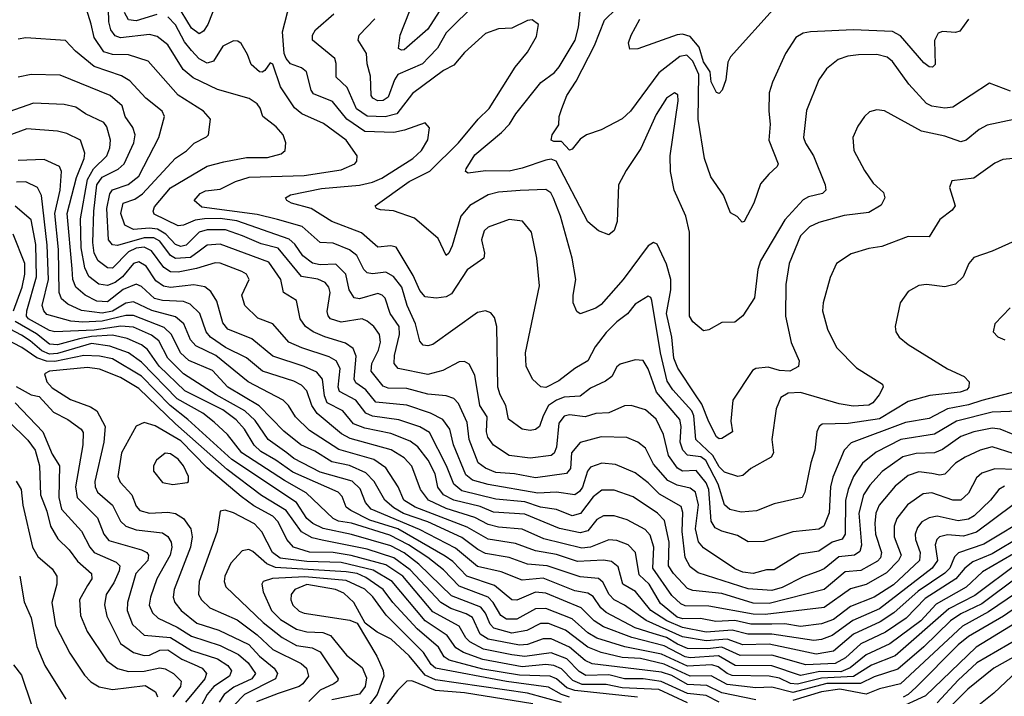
# Model space of a CAD drawing. Extents: x 1308313 to 1441400, y 959662 to 1036319.
# Tile 186 of 256: x 1329721 to 1333471, y 1016688 to 1019263. Entities that reach past the tile are written whole.
import ezdxf

# ---------------------------------------------------------------- set-up
doc = ezdxf.new("R2010")
doc.units = 0

msp = doc.modelspace()

# ---------------------------------------------------------------- linework, layer by layer
at = {"layer": '0CON10XD'}
for points in [[(1333575, 1017863.5), (1333385, 1017814), (1333335, 1017797.2), (1333255, 1017781.9), (1333185, 1017745.5), (1333095, 1017730.6), (1332887.6, 1017652.4), (1332861.4, 1017625), (1332818.1, 1017521.9), (1332808.9, 1017485), (1332803.4, 1017386.6), (1332783.3, 1017335), (1332765, 1017324.2), (1332665, 1017313.6), (1332555, 1017276.8), (1332495, 1017275.4), (1332455, 1017299.7), (1332395, 1017316), (1332369.4, 1017329.4), (1332354.6, 1017354.6), (1332346.1, 1017475), (1332335, 1017500.7), (1332297.3, 1017547.3), (1332245.4, 1017545.4), (1332226, 1017556), (1332191.7, 1017605), (1332172.9, 1017685), (1332145, 1017743.3), (1332105, 1017778.4), (1332050, 1017795), (1332025, 1017793.1), (1331965, 1017766.4), (1331915, 1017763.8), (1331875, 1017751.3), (1331815, 1017758.7), (1331795, 1017754.2), (1331775, 1017728.1), (1331765, 1017635.7), (1331756.5, 1017613.5), (1331745, 1017603.9), (1331665, 1017594.4), (1331585, 1017603.9), (1331525, 1017643.3), (1331504.5, 1017674.5), (1331499.2, 1017695), (1331501.1, 1017751.1), (1331473.5, 1017795), (1331455, 1017910), (1331432.7, 1017952.7), (1331415, 1017962.5), (1331395, 1017960.8), (1331332.3, 1017927.7), (1331275, 1017912.5), (1331162.5, 1017935), (1331147.4, 1017955), (1331149, 1017985), (1331167.3, 1018065), (1331166.6, 1018095), (1331132.5, 1018145), (1331113.1, 1018203.1), (1331101.8, 1018215), (1331085, 1018220.7), (1331015, 1018200.2), (1330994.6, 1018204.6), (1330976, 1018235), (1330963.4, 1018295), (1330925, 1018332.7), (1330865, 1018330.4), (1330836.5, 1018336.5), (1330800, 1018365), (1330768.8, 1018408.8), (1330747.7, 1018427.7), (1330547.6, 1018497.6), (1330485, 1018506.6), (1330424.4, 1018505.6), (1330389.6, 1018500.4), (1330345, 1018480.9), (1330325, 1018478.8), (1330233.1, 1018523.1), (1330229.2, 1018535), (1330235, 1018550.9), (1330295, 1018623.3), (1330435, 1018705.3), (1330498.3, 1018721.7), (1330585, 1018739), (1330665, 1018739.1), (1330717.2, 1018752.8), (1330732.5, 1018765), (1330734.4, 1018795), (1330724.3, 1018825), (1330698.1, 1018855), (1330646.5, 1018895), (1330636.9, 1018926.9), (1330625, 1018943.1), (1330595, 1018963.3), (1330475, 1018997.1), (1330381.6, 1019041.6), (1330344, 1019074), (1330285, 1019167.8), (1330245, 1019198.9), (1330215, 1019207.5), (1330105, 1019194.8), (1330085, 1019201.9), (1330068.8, 1019225), (1330060.5, 1019255), (1330056.2, 1019406.2)], [(1330484.7, 1019365.3), (1330437.4, 1019245), (1330421, 1019219), (1330405, 1019210), (1330375, 1019231.6), (1330318.8, 1019325)], [(1331363.8, 1019366.2), (1331275, 1019227.3), (1331185, 1019148.7), (1331175, 1019147.1), (1331164.1, 1019154.1), (1331170.2, 1019205), (1331205.2, 1019295)], [(1333585, 1018742.5), (1333465, 1018731.5), (1333435, 1018717.1), (1333355, 1018660), (1333270.7, 1018649.3), (1333262.5, 1018625), (1333283.1, 1018555), (1333271.7, 1018538.3), (1333225, 1018502.2), (1333185, 1018436.7), (1333105, 1018437.5), (1333005, 1018400.3), (1332955, 1018391.8), (1332887.6, 1018372.4), (1332831.4, 1018335), (1332807.6, 1018282.4), (1332781.1, 1018185), (1332778.9, 1018155), (1332797.5, 1018085), (1332831.2, 1018015), (1332907.7, 1017937.8), (1333006.5, 1017876.5), (1333010, 1017865), (1332994.5, 1017835), (1332969.6, 1017805), (1332955, 1017796.5), (1332895, 1017792.3), (1332841.5, 1017801.5), (1332695, 1017843.7), (1332647.7, 1017842.3), (1332619.5, 1017825), (1332602.4, 1017782.4), (1332585.4, 1017665), (1332592.5, 1017615), (1332582.4, 1017597.6), (1332505, 1017555.5), (1332475, 1017527.8), (1332456.1, 1017523.9), (1332405, 1017540.6), (1332385, 1017561.6), (1332360.9, 1017605), (1332296.1, 1017665), (1332288.5, 1017755), (1332281, 1017775), (1332208, 1017855), (1332187.5, 1017887.5), (1332162.1, 1017995), (1332128.9, 1018195), (1332125, 1018206), (1332115, 1018211.4), (1332065, 1018180.5), (1332035.8, 1018144.2), (1331995, 1018113.6), (1331955, 1018072.3), (1331912.3, 1018017.7), (1331885, 1017964.7), (1331835, 1017936.2), (1331775, 1017889), (1331725, 1017862.7), (1331706.1, 1017866.1), (1331674.4, 1017895), (1331649.4, 1017945), (1331647.7, 1017995), (1331700.2, 1018249.8), (1331691.1, 1018355), (1331670.5, 1018455), (1331635.8, 1018495.8), (1331585, 1018502.9), (1331505, 1018473.5), (1331490.2, 1018459.7), (1331480.3, 1018425), (1331490.8, 1018375), (1331488.5, 1018355), (1331425, 1018310.8), (1331365, 1018220), (1331345, 1018208.5), (1331306.8, 1018203.2), (1331265, 1018208.1), (1331245, 1018232.9), (1331219.9, 1018289.9), (1331155, 1018397.3), (1331135, 1018402.8), (1331085, 1018397.5), (1331022.6, 1018452.6), (1330910, 1018495), (1330831.1, 1018545), (1330756.2, 1018565), (1330738.8, 1018575), (1330733.3, 1018585), (1330753.1, 1018596.9), (1330870.4, 1018620.4), (1331015, 1018633.9), (1331065, 1018644.6), (1331100.5, 1018659.5), (1331218.7, 1018735), (1331252, 1018765), (1331275.7, 1018805.7), (1331281.7, 1018851.7), (1331265, 1018871.2), (1331187.2, 1018842.8), (1331145.9, 1018834.1), (1331035, 1018837.7), (1330967, 1018885), (1330911.8, 1018951.8), (1330840.6, 1018980.6), (1330831.2, 1018995), (1330813.9, 1019065), (1330795, 1019080.6), (1330752.7, 1019095), (1330735.4, 1019115.4), (1330728.5, 1019135), (1330722.5, 1019217.5), (1330750, 1019325)], [(1331461.5, 1019328.5), (1331345, 1019213.2), (1331312.2, 1019155), (1331279.9, 1019120.1)], [(1333525, 1017773.4), (1333425, 1017769.9), (1333288.5, 1017735), (1333205, 1017685.5), (1333076.4, 1017665), (1332983.3, 1017616.7), (1332930.5, 1017575), (1332896.1, 1017523.9), (1332875.8, 1017475), (1332866.7, 1017433.3), (1332864.8, 1017305), (1332853.5, 1017286.5), (1332815.1, 1017274.9), (1332765, 1017240.2), (1332690.8, 1017229.2), (1332595, 1017168.9), (1332565, 1017168.8), (1332515, 1017155.8), (1332475, 1017160.6), (1332445, 1017173), (1332325, 1017252.5), (1332305.7, 1017275.7), (1332294.6, 1017325), (1332306.6, 1017416.6), (1332294.8, 1017465), (1332275, 1017480.6), (1332225, 1017491.3), (1332189.8, 1017509.8), (1332135, 1017571.6), (1332105, 1017631.8), (1332075.2, 1017655.2), (1332033.5, 1017673.5), (1331935, 1017675.2), (1331855.7, 1017654.3), (1331823.2, 1017615), (1331818.4, 1017555), (1331804.1, 1017535.9), (1331685, 1017519.7), (1331605.5, 1017534.5), (1331535, 1017539.7), (1331495.7, 1017555.7), (1331466.7, 1017576.7), (1331433.2, 1017665), (1331425, 1017730.5), (1331392.3, 1017802.3), (1331375, 1017821.6), (1331345, 1017831.6), (1331275, 1017837.5), (1331195, 1017859.2), (1331125, 1017860.8), (1331105, 1017868.4), (1331060, 1017925), (1331062.7, 1017955), (1331087.6, 1018005), (1331095.6, 1018035.6), (1331091.6, 1018065), (1331069.7, 1018095), (1331045, 1018115.9), (1331025, 1018124.2), (1330945, 1018112.4), (1330904.8, 1018124.8), (1330895.7, 1018135.7), (1330892.7, 1018152.8), (1330903.8, 1018225), (1330898.8, 1018245), (1330885, 1018262.8), (1330856.1, 1018276.1), (1330795, 1018285.6), (1330705, 1018393.3), (1330640.5, 1018410.5), (1330570.2, 1018440.2), (1330505, 1018463.3), (1330435, 1018463.9), (1330405, 1018454.9), (1330355.7, 1018405), (1330335, 1018400), (1330315, 1018407.4), (1330277.5, 1018447.5), (1330245.6, 1018465.6), (1330215, 1018469.3), (1330155, 1018464.6), (1330121.6, 1018481.6), (1330106, 1018525), (1330114.8, 1018565), (1330159.4, 1018580.6), (1330189.1, 1018600.9), (1330313.9, 1018736.1), (1330356.5, 1018763.5), (1330386.1, 1018793.9), (1330433.2, 1018816.8), (1330440.6, 1018825), (1330447.3, 1018885), (1330421.5, 1018915), (1330325, 1018976.6), (1330210.9, 1019105), (1330135, 1019129.2), (1330075, 1019130.7), (1330041.4, 1019141.4), (1330004.8, 1019195), (1329993.7, 1019246.3), (1329975, 1019303.1)], [(1330243, 1019283), (1330165, 1019259.3), (1330135, 1019263), (1330120.7, 1019290.7)], [(1333495, 1018991.4), (1333415, 1019021.8), (1333275, 1018930), (1333245, 1018926.4), (1333195, 1018934.2), (1333174.1, 1018944.1), (1333107.7, 1019017.7), (1333045, 1019104.5), (1333025, 1019121.2), (1332985, 1019130.7), (1332915, 1019129.7), (1332875, 1019124.6), (1332838.3, 1019111.7), (1332794.1, 1019075.9), (1332764.5, 1019035), (1332717.3, 1018917.3), (1332706.2, 1018815), (1332713.2, 1018793.2), (1332744.7, 1018744.7), (1332789.1, 1018635), (1332790.6, 1018615), (1332778, 1018602), (1332725, 1018589.1), (1332705, 1018577.6), (1332635, 1018501.4), (1332542.7, 1018345), (1332532.7, 1018312.7), (1332519.4, 1018205), (1332475, 1018136.2), (1332445, 1018112.5), (1332395, 1018111.2), (1332345, 1018082.5), (1332325, 1018078.8), (1332285, 1018113.8), (1332272.5, 1018135), (1332272.2, 1018455), (1332258.2, 1018515), (1332213.3, 1018615), (1332199.6, 1018685), (1332198.7, 1018745), (1332229.1, 1018955), (1332227.9, 1018977.9), (1332215.5, 1018985.5), (1332184.6, 1018965), (1332145, 1018902.2), (1332087.1, 1018772.9), (1332030.5, 1018689.5), (1332001.9, 1018635), (1331997.1, 1018495), (1331985, 1018461.2), (1331965, 1018443.8), (1331925, 1018460), (1331885, 1018494.5), (1331764.6, 1018725), (1331745, 1018731.9), (1331725, 1018729), (1331635, 1018697.7), (1331585, 1018687.1), (1331495, 1018687.9), (1331429.4, 1018679.4), (1331419.2, 1018685), (1331421.9, 1018695), (1331455, 1018749.2), (1331556.2, 1018833.8), (1331585.9, 1018865), (1331610.7, 1018905), (1331705.9, 1019024.1), (1331757.4, 1019062.6), (1331775.9, 1019084.1), (1331836.3, 1019185), (1331849.7, 1019235), (1331856.1, 1019293.9)], [(1333334.2, 1019265.8), (1333300.9, 1019219.1), (1333285, 1019214.5), (1333235, 1019218.5), (1333218.5, 1019211.5), (1333205.4, 1019184.6), (1333207.2, 1019092.8), (1333197.5, 1019082.5), (1333185, 1019083.6), (1333165, 1019098.8), (1333075, 1019201.4), (1333045, 1019218.8), (1332895, 1019224.8), (1332732.5, 1019217.5), (1332705, 1019212.3), (1332676.9, 1019195), (1332637.1, 1019135), (1332587.7, 1019025), (1332576, 1018985), (1332573.5, 1018915), (1332579.7, 1018865), (1332574.2, 1018805), (1332609.2, 1018715), (1332606, 1018705), (1332574.6, 1018675.4), (1332541.9, 1018638.1), (1332516.9, 1018565), (1332480, 1018495), (1332472.7, 1018492.7), (1332454.1, 1018514.1), (1332428.3, 1018528.3), (1332401.9, 1018595), (1332353.5, 1018665), (1332328.8, 1018735), (1332304.8, 1018885), (1332307.8, 1019055), (1332285, 1019105.9), (1332262.3, 1019127.7), (1332235, 1019123.6), (1332155, 1019061.1), (1332047.1, 1018915), (1332015, 1018885.5), (1331935, 1018844.4), (1331880, 1018825), (1331855, 1018808.1), (1331825, 1018770), (1331815, 1018767.1), (1331785, 1018799.6), (1331755, 1018799.5), (1331745.8, 1018805), (1331748.9, 1018825), (1331775, 1018862.5), (1331775.8, 1018895), (1331785.3, 1018924.7), (1331804.7, 1018975), (1331841, 1019029), (1331910.6, 1019165), (1331948.8, 1019261.2), (1331992.2, 1019305)], [(1332602.5, 1019315), (1332427.9, 1019122.1), (1332417.8, 1019102.2), (1332410.8, 1019035), (1332396, 1018995), (1332385, 1018982), (1332375, 1018986), (1332355, 1019026.7), (1332350.5, 1019065), (1332325, 1019103.3), (1332309.1, 1019159.1), (1332275, 1019199.8), (1332245, 1019207.8), (1332224.4, 1019205.6), (1332075, 1019152.9), (1332045, 1019151.2), (1332039.5, 1019175), (1332049.4, 1019205), (1332083.1, 1019265)], [(1333523.3, 1018426.7), (1333425, 1018381.9), (1333355, 1018357.5), (1333335.6, 1018335), (1333314.4, 1018285), (1333285, 1018256.7), (1333245, 1018246.5), (1333175, 1018255.5), (1333145, 1018251.4), (1333105, 1018228.8), (1333074.2, 1018185), (1333055.8, 1018095), (1333058, 1018075), (1333070, 1018055), (1333105, 1018026.7), (1333255, 1017933.8), (1333318, 1017905), (1333337.1, 1017885), (1333336.2, 1017865), (1333328.5, 1017855), (1333303.3, 1017845), (1333187, 1017833), (1333105, 1017810.6), (1332995, 1017743.6), (1332876.3, 1017726.3), (1332776.6, 1017723.4), (1332765.3, 1017714.7), (1332756.9, 1017695), (1332749.6, 1017625), (1332733.7, 1017576.3), (1332711.6, 1017465), (1332701.1, 1017445), (1332595, 1017420.3), (1332526.7, 1017393.3), (1332468.7, 1017388.7), (1332425, 1017399.2), (1332405, 1017416.8), (1332380.7, 1017495), (1332334.3, 1017585), (1332315, 1017599.3), (1332265, 1017606), (1332246.7, 1017625), (1332236.7, 1017655), (1332240.3, 1017715), (1332235, 1017740.9), (1332146.6, 1017845), (1332114.8, 1017934.8), (1332095, 1017965.6), (1332065, 1017969.1), (1332007.6, 1017952.4), (1331995, 1017941.4), (1331976.2, 1017905), (1331952.5, 1017887.5), (1331895, 1017860.9), (1331855, 1017830.2), (1331795, 1017826.1), (1331765, 1017815.1), (1331734.8, 1017795), (1331715, 1017755.5), (1331700.9, 1017715), (1331685, 1017703.6), (1331665, 1017699.5), (1331635, 1017704.5), (1331582.2, 1017742.2), (1331572.9, 1017795), (1331550.5, 1017835), (1331541.9, 1017865), (1331537.7, 1018095), (1331529.2, 1018129.2), (1331515, 1018148.1), (1331495, 1018155.5), (1331465, 1018149.1), (1331295, 1018027.5), (1331275, 1018021.8), (1331258, 1018025), (1331245, 1018040), (1331229.1, 1018105), (1331196.2, 1018175), (1331177.1, 1018245), (1331145, 1018285.7), (1331115, 1018302.8), (1331065, 1018296.1), (1331045, 1018299.7), (1331032.3, 1018312.3), (1331005, 1018366), (1330977.5, 1018387.5), (1330915, 1018412.8), (1330865, 1018414.7), (1330796.5, 1018476.5), (1330702.6, 1018502.6), (1330625, 1018522.1), (1330415, 1018549.8), (1330385.6, 1018575), (1330408, 1018602), (1330428.3, 1018611.7), (1330485, 1018618.2), (1330542.8, 1018647.2), (1330595, 1018663.9), (1330805, 1018669.7), (1330945, 1018691.9), (1330997.1, 1018715), (1331005.7, 1018725), (1331006.9, 1018745), (1330964.6, 1018805), (1330878.1, 1018868.1), (1330795.2, 1018905.2), (1330767.4, 1018927.4), (1330715, 1019008.2), (1330685, 1019094.3), (1330675, 1019098.6), (1330655, 1019069.5), (1330645, 1019063.1), (1330635, 1019065.4), (1330603.1, 1019093.1), (1330588.7, 1019131.3), (1330565, 1019172.5), (1330551.9, 1019181.9), (1330535, 1019182.2), (1330495, 1019162.5), (1330459.6, 1019105), (1330435, 1019097.8), (1330404.2, 1019114.2), (1330375, 1019145.7), (1330349.1, 1019179.1), (1330315, 1019244.3), (1330285, 1019274)], [(1333507.1, 1018882.9), (1333405, 1018861.8), (1333374.8, 1018845.2), (1333325.3, 1018804.7), (1333305, 1018798.2), (1333245, 1018820), (1333155, 1018838.4), (1333015, 1018916.9), (1332985, 1018920), (1332957.3, 1018912.7), (1332938, 1018895), (1332912.6, 1018857.4), (1332894.4, 1018815), (1332897.8, 1018765), (1332938.8, 1018688.8), (1332970.9, 1018640.9), (1333010.6, 1018605), (1333015.6, 1018585), (1333002.4, 1018557.6), (1332955, 1018528.8), (1332861.4, 1018518.6), (1332765, 1018491.8), (1332729.5, 1018475), (1332695, 1018441.1), (1332651.8, 1018335), (1332638.8, 1018255), (1332638.2, 1018135), (1332658.7, 1018035), (1332690, 1017965), (1332686.5, 1017943.5), (1332654.7, 1017925.3), (1332615, 1017928.4), (1332571.3, 1017941.3), (1332525, 1017935.5), (1332511.8, 1017928.2), (1332436.7, 1017815), (1332429.5, 1017735), (1332435.8, 1017695), (1332395, 1017668.6), (1332385, 1017667.5), (1332375, 1017676), (1332345, 1017732.5), (1332319.4, 1017799.4), (1332295, 1017834.8), (1332227.4, 1017937.4), (1332212.6, 1017975), (1332204.2, 1018055), (1332184.7, 1018145), (1332200.9, 1018235), (1332201, 1018275), (1332185, 1018333.1), (1332148.6, 1018408.6), (1332135, 1018415.8), (1332115, 1018403.1), (1332020, 1018275), (1331935, 1018178.7), (1331915, 1018165.4), (1331855, 1018143.3), (1331843, 1018153), (1331829.4, 1018185), (1331828.5, 1018215), (1331839.3, 1018275), (1331825.3, 1018355), (1331781.1, 1018515), (1331754.4, 1018584.4), (1331743.8, 1018603.8), (1331725, 1018616.8), (1331627.2, 1018612.8), (1331545, 1018606.8), (1331505, 1018597.1), (1331435, 1018556.2), (1331400.7, 1018515), (1331367.9, 1018402.1), (1331355, 1018374), (1331345, 1018366), (1331315, 1018430), (1331225, 1018507.5), (1331145, 1018535.4), (1331095, 1018539.4), (1331080, 1018545), (1331074.4, 1018555), (1331205, 1018647.8), (1331283.3, 1018686.7), (1331391.8, 1018795), (1331466.6, 1018885), (1331509.1, 1018925), (1331607.9, 1019082.1), (1331655, 1019139.2), (1331689.7, 1019199.7), (1331696.9, 1019245), (1331673.3, 1019263.3), (1331655, 1019260.4), (1331595, 1019230.5), (1331545, 1019228.5), (1331495, 1019210.4), (1331415, 1019138.9), (1331375, 1019090.4), (1331335, 1019069.7), (1331217.1, 1018982.9), (1331157.2, 1018905), (1331113.4, 1018893.4), (1331045, 1018896.2), (1331003.7, 1018923.7), (1330968.9, 1019005), (1330925.9, 1019045), (1330926.4, 1019096.4), (1330920.8, 1019115), (1330836.4, 1019185), (1330836.4, 1019205), (1330847.3, 1019225), (1330917.5, 1019285)], [(1331279.9, 1019120.1), (1331254.6, 1019095.4), (1331161.3, 1019055), (1331148.4, 1019035), (1331125, 1018967.9), (1331105, 1018955.7), (1331084.9, 1018954.9), (1331065.4, 1018965), (1331059.3, 1018975), (1331057.7, 1019047.7), (1331044.1, 1019095), (1331042.4, 1019135), (1331009.6, 1019185), (1331014.6, 1019205), (1331073.5, 1019266.5)], [(1333505, 1017684.4), (1333455, 1017704.8), (1333425, 1017708.6), (1333355, 1017694.5), (1333305, 1017677.2), (1333235, 1017627.6), (1333205, 1017614.3), (1333135, 1017611.6), (1333085, 1017599), (1333006.2, 1017543.8), (1332958.5, 1017491.5), (1332935.1, 1017454.9), (1332917.1, 1017385), (1332927.3, 1017262.7), (1332921.1, 1017238.9), (1332900, 1017225), (1332840.7, 1017219.3), (1332785, 1017173.6), (1332764.7, 1017164.7), (1332705, 1017142.7), (1332625, 1017102.4), (1332585, 1017090.9), (1332495, 1017097.2), (1332305, 1017157.3), (1332275, 1017180.6), (1332256, 1017216), (1332243.6, 1017315), (1332247, 1017387), (1332239.9, 1017409.9), (1332157.4, 1017457.4), (1332115, 1017500), (1332065, 1017538.4), (1331990.1, 1017570.1), (1331937.5, 1017575), (1331895, 1017560.3), (1331883.5, 1017545), (1331865, 1017484.2), (1331853, 1017467), (1331835, 1017455.2), (1331765, 1017465.2), (1331695, 1017461.7), (1331505, 1017494.6), (1331445, 1017511.1), (1331420.7, 1017530.7), (1331373, 1017645), (1331359.8, 1017705), (1331332, 1017742), (1331286.2, 1017766.2), (1331195, 1017796.1), (1331078, 1017808), (1331040, 1017855), (1331001.2, 1017881.2), (1330994.8, 1017895), (1331002.7, 1017982.7), (1330991.4, 1018011.4), (1330962.3, 1018032.3), (1330883.7, 1018056.3), (1330838.9, 1018075), (1330809.1, 1018095), (1330788.9, 1018125), (1330775.4, 1018195), (1330725.4, 1018225), (1330715.2, 1018275), (1330670, 1018340), (1330485, 1018408.8), (1330435, 1018405.5), (1330405, 1018382.8), (1330371.7, 1018358.3), (1330315, 1018354.6), (1330295, 1018365.5), (1330255, 1018420.1), (1330232.4, 1018432.4), (1330195, 1018433.3), (1330093.8, 1018403.8), (1330075, 1018405.7), (1330059, 1018425), (1330052.7, 1018545), (1330065, 1018600), (1330075, 1018615.8), (1330133.9, 1018636.1), (1330175, 1018668.2), (1330251.1, 1018815), (1330272.9, 1018895), (1330263.3, 1018915), (1330202, 1018965), (1330140.8, 1019030.8), (1330109.1, 1019049.1), (1330005, 1019085.2), (1329933.4, 1019143.4), (1329895, 1019183.6), (1329745, 1019194.6), (1329715, 1019188.8)], [(1333505, 1017612.4), (1333425, 1017637), (1333379.4, 1017625), (1333321.8, 1017598.2), (1333285, 1017574.7), (1333245, 1017533.5), (1333225, 1017530), (1333195, 1017536.5), (1333145, 1017542.1), (1333105, 1017528), (1333055, 1017487.5), (1332994.8, 1017415), (1332982.1, 1017385), (1332977.5, 1017345), (1332980.6, 1017305), (1333003.5, 1017235), (1332999, 1017215), (1332987.6, 1017202.4), (1332925, 1017167.2), (1332865, 1017162), (1332785, 1017093.8), (1332575, 1017040.8), (1332515, 1017042.5), (1332395, 1017079.6), (1332285, 1017090.3), (1332265, 1017097.7), (1332211.3, 1017155), (1332192.5, 1017185), (1332194.6, 1017275), (1332176.5, 1017356.5), (1332150.3, 1017385), (1332057.4, 1017447.4), (1331985, 1017472.4), (1331937.9, 1017472.1), (1331905, 1017447.2), (1331856.4, 1017383.6), (1331825, 1017375.2), (1331765, 1017398.7), (1331705, 1017407.8), (1331645, 1017428.1), (1331535, 1017438.4), (1331405, 1017470.1), (1331374.5, 1017495), (1331347.2, 1017565), (1331281.5, 1017691.5), (1331245, 1017713.1), (1331165, 1017739.7), (1331065, 1017754.3), (1331038.8, 1017765), (1331001.4, 1017815), (1330938.6, 1017848.6), (1330934.5, 1017865), (1330941.9, 1017935), (1330926.1, 1017965), (1330899.7, 1017979.7), (1330795.9, 1018014.1), (1330745.5, 1018035.5), (1330685.5, 1018105), (1330627.7, 1018127.7), (1330578.2, 1018175), (1330566.9, 1018215), (1330595.4, 1018275), (1330585.5, 1018295), (1330566.7, 1018305), (1330485, 1018336), (1330465, 1018337.5), (1330394.2, 1018315.8), (1330325, 1018302.9), (1330295, 1018303), (1330269.8, 1018319.8), (1330223.6, 1018383.6), (1330195, 1018397.3), (1330165, 1018393.6), (1330135, 1018380.3), (1330075, 1018318), (1330055, 1018319.3), (1330020.4, 1018345), (1330005.2, 1018375), (1329999.2, 1018415), (1330003.2, 1018535), (1330014.9, 1018635), (1330035, 1018664.5), (1330096.2, 1018693.8), (1330118.8, 1018715), (1330156.1, 1018795), (1330161.1, 1018825), (1330152.3, 1018852.3), (1330123.2, 1018895), (1330111.1, 1018935), (1330065.2, 1018975.2), (1329875, 1019052.7), (1329765, 1019054.7), (1329715, 1019044)], [(1331276.5, 1017586.5), (1331238, 1017638), (1331208.8, 1017658.8), (1331135, 1017688), (1331035, 1017708.6), (1330991.8, 1017725), (1330951.8, 1017775), (1330892.3, 1017805), (1330882.1, 1017832.1), (1330874.4, 1017895), (1330852.2, 1017922.2), (1330805, 1017943.8), (1330685, 1017982.3), (1330605, 1018048.5), (1330514, 1018085), (1330495, 1018108.9), (1330471.3, 1018191.3), (1330448.5, 1018228.5), (1330426.6, 1018246.6), (1330384.5, 1018254.5), (1330295, 1018244.3), (1330268.8, 1018248.8), (1330239.2, 1018269.2), (1330202.3, 1018325), (1330175, 1018341.3), (1330155, 1018335.2), (1330112.9, 1018285), (1330085, 1018263.5), (1330055, 1018251.1), (1330022.8, 1018257.2), (1329985, 1018286.2), (1329969.1, 1018319.1), (1329955.7, 1018395), (1329953.1, 1018505), (1329979.8, 1018655), (1330002, 1018695), (1330053.5, 1018745), (1330064.8, 1018775), (1330067.6, 1018805), (1330052.7, 1018855), (1330041.9, 1018871.9), (1329971.8, 1018905), (1329935, 1018930.7), (1329891, 1018941), (1329773.9, 1018946.1), (1329585, 1018879.2)], [(1333472.2, 1017487.8), (1333449.7, 1017475), (1333417.9, 1017435), (1333355.7, 1017375), (1333335, 1017362.3), (1333295, 1017355.2), (1333215, 1017373.3), (1333185, 1017367.7), (1333157.4, 1017352.6), (1333139.7, 1017330.3), (1333131.9, 1017305), (1333132.3, 1017285), (1333151, 1017235), (1333147.4, 1017205), (1333048.3, 1017111.7), (1332975, 1017065.7), (1332885, 1017029.5), (1332820, 1016980), (1332775, 1016963.1), (1332695, 1016953.5), (1332635, 1016963.7), (1332585, 1016962), (1332505, 1016962.2), (1332445, 1016976.2), (1332372, 1016972), (1332314.2, 1016984.2), (1332247.1, 1016982.9), (1332225, 1016989.1), (1332161.7, 1017041.7), (1332117.8, 1017115), (1332080.8, 1017150.8), (1332066.9, 1017235), (1332037.9, 1017265), (1331995, 1017280.6), (1331965, 1017283.2), (1331895, 1017255.4), (1331862, 1017252), (1331717.4, 1017287.4), (1331634.6, 1017324.6), (1331545, 1017331.9), (1331505, 1017342.3), (1331455, 1017368.2), (1331345, 1017402.9), (1331277.6, 1017435), (1331248, 1017475), (1331214.2, 1017564.2), (1331185, 1017596.1), (1331135.8, 1017625.8), (1330979.6, 1017669.6), (1330946.7, 1017686.7), (1330854, 1017764), (1330834.1, 1017795), (1330815, 1017851.2), (1330795, 1017872.2), (1330765, 1017887.9), (1330645.6, 1017925.6), (1330585, 1017975.6), (1330505, 1018015.1), (1330447.4, 1018055), (1330431.9, 1018075), (1330407.4, 1018145), (1330370.9, 1018180.9), (1330345, 1018190), (1330265, 1018194.6), (1330235, 1018202.1), (1330185, 1018248), (1330165, 1018256.3), (1330115, 1018235.9), (1330055, 1018189.9), (1330015, 1018191.5), (1329970, 1018215), (1329935, 1018244.7), (1329923.9, 1018273.9), (1329921, 1018315), (1329902.4, 1018525), (1329937.8, 1018662.2), (1329966.8, 1018735), (1329969.3, 1018755), (1329952.9, 1018805), (1329900.5, 1018830.5), (1329865, 1018839.2), (1329748.4, 1018848.4), (1329611.9, 1018798.1)], [(1333505, 1017416.2), (1333365, 1017312.7), (1333315, 1017296.9), (1333255, 1017302.5), (1333224.6, 1017295), (1333213.6, 1017285), (1333207.2, 1017265), (1333216.5, 1017205), (1333195.9, 1017175), (1332995, 1017021), (1332893.5, 1016976.5), (1332815, 1016919.3), (1332775, 1016904.2), (1332745, 1016900.8), (1332585, 1016924.5), (1332493.8, 1016923.8), (1332435, 1016940.1), (1332335, 1016932.4), (1332245, 1016950), (1332185.1, 1016975.1), (1332124.8, 1017015), (1332066.6, 1017086.6), (1332018.7, 1017115), (1332000.7, 1017180.7), (1331975, 1017201.5), (1331945, 1017205.9), (1331845, 1017201.4), (1331765, 1017227.8), (1331685, 1017241.1), (1331609.2, 1017269.2), (1331505, 1017286.5), (1331425, 1017332.3), (1331227.8, 1017407.8), (1331183.5, 1017435), (1331163.1, 1017485), (1331115, 1017557.8), (1331069.5, 1017589.5), (1330936.8, 1017626.8), (1330825, 1017699.8), (1330772, 1017752), (1330744.8, 1017794.8), (1330724.8, 1017814.8), (1330590.9, 1017885), (1330467.8, 1017985), (1330392, 1018022), (1330372.2, 1018045), (1330345.9, 1018105.9), (1330315, 1018132.2), (1330225, 1018155.8), (1330155, 1018189.4), (1330125, 1018184), (1330075, 1018154.1), (1330035, 1018145.8), (1329956.4, 1018156.4), (1329905, 1018180.8), (1329880.9, 1018200.9), (1329871.3, 1018225), (1329868.4, 1018388.4), (1329855.3, 1018525), (1329875.2, 1018615), (1329880, 1018685), (1329872.5, 1018705), (1329815, 1018730.8), (1329715, 1018727.1)], [(1333575, 1017376.6), (1333393.1, 1017266.9), (1333296, 1017234), (1333281.6, 1017218.4), (1333263.1, 1017175), (1333245, 1017157), (1333142.2, 1017087.8), (1333050.4, 1017005), (1332998.6, 1016971.4), (1332897, 1016925), (1332819.9, 1016860.1), (1332755, 1016848.1), (1332665, 1016867.1), (1332575, 1016885.7), (1332475, 1016883.6), (1332415.9, 1016905.9), (1332335, 1016898.9), (1332245, 1016914.4), (1332106.7, 1016976.7), (1332025, 1017034.8), (1331984.9, 1017054.9), (1331966, 1017076), (1331942.4, 1017122.4), (1331925, 1017136.8), (1331855, 1017142.7), (1331729.5, 1017185), (1331655, 1017190.6), (1331585, 1017216.4), (1331495, 1017232), (1331466.1, 1017246.1), (1331405, 1017292.8), (1331275, 1017351.4), (1331183.2, 1017383.2), (1331145.8, 1017405), (1331111.5, 1017435), (1331071.6, 1017505), (1331039.1, 1017539.1), (1330976.7, 1017566.7), (1330909.9, 1017579.9), (1330845, 1017621.5), (1330791.2, 1017645), (1330727.2, 1017697.2), (1330633.4, 1017793.4), (1330513.4, 1017865), (1330455, 1017928.5), (1330365, 1017966.3), (1330334.1, 1017995), (1330298.9, 1018065), (1330271.5, 1018091.5), (1330155, 1018137.7), (1330125, 1018137), (1330035, 1018115.5), (1329961.9, 1018111.9), (1329915.5, 1018115.5), (1329825, 1018140.6), (1329812.8, 1018155), (1329807.3, 1018175), (1329830.7, 1018275), (1329825.5, 1018405), (1329804.5, 1018594.5), (1329788.5, 1018625), (1329745, 1018646), (1329708.6, 1018645)], [(1333535, 1017296.4), (1333425, 1017230.1), (1333350.6, 1017199.4), (1333320.5, 1017175), (1333286.3, 1017135), (1333169.9, 1017060.1), (1333096.6, 1016985), (1333017.8, 1016932.2), (1332925, 1016887.4), (1332866.1, 1016833.9), (1332826.8, 1016813.2), (1332715, 1016807.3), (1332585, 1016844.3), (1332465, 1016842.8), (1332395, 1016875.4), (1332340.8, 1016869.2), (1332265, 1016870.4), (1332225.9, 1016885.9), (1332185, 1016911.6), (1332133.4, 1016926.6), (1332065, 1016948.7), (1331955, 1017006.8), (1331934.5, 1017024.5), (1331905, 1017068.3), (1331885, 1017080.2), (1331835, 1017089.4), (1331715, 1017137.4), (1331635, 1017129.7), (1331555, 1017161.9), (1331465, 1017181.7), (1331381.4, 1017251.4), (1331243.4, 1017323.4), (1331059.9, 1017399.9), (1331037.5, 1017425), (1331017.8, 1017477.8), (1330986.7, 1017506.7), (1330865, 1017541.4), (1330765, 1017592.7), (1330739, 1017615), (1330667.3, 1017665), (1330617.8, 1017737.8), (1330578.1, 1017775), (1330469, 1017835), (1330345.6, 1017915), (1330285, 1017974.8), (1330250.6, 1018040.6), (1330222.9, 1018062.9), (1330155, 1018092.4), (1330106.2, 1018096.2), (1330005, 1018081.4), (1329855, 1018074.6), (1329835, 1018079.7), (1329754.8, 1018125), (1329747.7, 1018135), (1329748.2, 1018155), (1329784.7, 1018285), (1329782.9, 1018407.1), (1329765, 1018500.9), (1329703.4, 1018553.4)], [(1329697.1, 1018155), (1329730.8, 1018245), (1329740.6, 1018295), (1329740.7, 1018335), (1329696.4, 1018446.4)], [(1333493, 1018167), (1333434.5, 1018105.5), (1333428.8, 1018075), (1333445.7, 1018055.7), (1333473.3, 1018045)], [(1333525, 1017195.6), (1333358.1, 1017071.9), (1333259.6, 1017020.4), (1333055, 1016841.9), (1332965, 1016806.8), (1332897.1, 1016762.9), (1332775, 1016757.3), (1332683.8, 1016733.8), (1332657.2, 1016737.2), (1332615, 1016757.1), (1332575, 1016764.9), (1332435, 1016767.1), (1332415, 1016774.2), (1332380.6, 1016800.6), (1332357.3, 1016807.3), (1332265, 1016802.7), (1332165, 1016847.9), (1332025.8, 1016875.8), (1331919.7, 1016909.7), (1331885, 1016929.7), (1331825, 1016982.3), (1331725, 1017022.6), (1331685, 1017021.2), (1331615, 1016981.7), (1331575, 1016981.3), (1331553.4, 1016995), (1331524.6, 1017044.6), (1331505, 1017064.6), (1331395, 1017106.6), (1331335, 1017168.7), (1331275, 1017216.1), (1331202.2, 1017265), (1331131.4, 1017301.4), (1330985, 1017347.1), (1330935, 1017354.9), (1330915.2, 1017365), (1330812.5, 1017462.5), (1330729.3, 1017509.3), (1330567.2, 1017615), (1330512.5, 1017685), (1330461.5, 1017731.5), (1330418.2, 1017765), (1330320.7, 1017820.7), (1330185, 1017959.8), (1330135.1, 1017995.1), (1330065, 1018021.2), (1329995, 1018031.2), (1329865, 1017992.3), (1329835, 1017990.7), (1329805, 1018002.5), (1329761.5, 1018041.5), (1329728.1, 1018061.9), (1329685, 1018085.9)], [(1333545, 1017253.3), (1333387.9, 1017162.1), (1333325, 1017103.7), (1333211.9, 1017038.1), (1333152.5, 1016975), (1333035, 1016888.1), (1332945, 1016845.9), (1332883.8, 1016796.2), (1332848.4, 1016781.6), (1332768.2, 1016781.8), (1332695, 1016767), (1332585, 1016803.9), (1332445.6, 1016805.6), (1332381.9, 1016841.9), (1332275, 1016834.8), (1332255, 1016838.2), (1332175, 1016880.2), (1332051.8, 1016911.8), (1331945, 1016952.5), (1331908.8, 1016975), (1331859.2, 1017025), (1331725, 1017080.3), (1331685, 1017083.7), (1331615, 1017053.5), (1331595, 1017054.7), (1331529.1, 1017109.1), (1331424.6, 1017144.6), (1331370.9, 1017201), (1331341.8, 1017221.8), (1331160.7, 1017325), (1331055, 1017358.4), (1330982.2, 1017395), (1330965, 1017408.2), (1330948.9, 1017448.9), (1330934.3, 1017464.3), (1330761.6, 1017541.6), (1330697.2, 1017587.2), (1330639.1, 1017619.1), (1330614.4, 1017644.4), (1330577.8, 1017705), (1330545, 1017740.2), (1330495, 1017778.6), (1330350.1, 1017850.1), (1330252.5, 1017945), (1330207.7, 1018007.7), (1330185.5, 1018025.5), (1330130.1, 1018050.1), (1330075, 1018062.4), (1329995, 1018058), (1329949, 1018049), (1329865, 1018026.1), (1329835, 1018027.9), (1329785, 1018067.4), (1329703.6, 1018115)], [(1333525.7, 1017145), (1333385, 1017039.5), (1333305, 1017001.2), (1333266.2, 1016975), (1333165, 1016876.4), (1333065, 1016791.6), (1332975, 1016762.1), (1332923.8, 1016736.2), (1332795, 1016736.4), (1332665, 1016701.9), (1332585, 1016723.1), (1332525, 1016720), (1332415, 1016732.5), (1332355, 1016765.5), (1332275, 1016764.5), (1332175, 1016810.7), (1332085, 1016831.2), (1332015, 1016835.5), (1331935, 1016854.6), (1331885, 1016874.9), (1331799.2, 1016939.2), (1331735, 1016964.9), (1331705, 1016964.5), (1331652.2, 1016937.8), (1331595, 1016928.4), (1331527, 1016947), (1331512.3, 1016962.3), (1331494.6, 1017004.6), (1331476.9, 1017026.9), (1331365, 1017069.7), (1331240.8, 1017190.8), (1331185, 1017233.5), (1331135, 1017260.9), (1330985, 1017304.2), (1330877.1, 1017327.1), (1330837.6, 1017345), (1330814.9, 1017364.9), (1330774.8, 1017425), (1330528.7, 1017588.7), (1330362, 1017742), (1330294.2, 1017794.2), (1330185, 1017906.3), (1330075, 1017972.8), (1330025, 1017983.1), (1329965.5, 1017985.5), (1329855, 1017962.7), (1329823.6, 1017963.6), (1329786.5, 1017976.5), (1329729.7, 1018015), (1329635, 1018063.3)], [(1332525, 1016674.7), (1332395, 1016700.6), (1332338.6, 1016728.6), (1332265, 1016732.2), (1332205, 1016766.6), (1332165, 1016779.2), (1331901.4, 1016811.4), (1331875, 1016823.9), (1331815, 1016875.1), (1331745, 1016907), (1331715, 1016907.2), (1331655, 1016885.6), (1331625, 1016882.4), (1331505, 1016905.8), (1331474.5, 1016925), (1331445, 1016987.4), (1331421.8, 1017001.8), (1331362.5, 1017022.5), (1331324.9, 1017044.9), (1331208.8, 1017168.8), (1331145.5, 1017215), (1331045, 1017248.3), (1330872.5, 1017282.5), (1330835, 1017291.4), (1330795, 1017313.4), (1330735.4, 1017395.4), (1330642.3, 1017452.3), (1330511.6, 1017551.6), (1330314.5, 1017725), (1330175, 1017859.1), (1330105, 1017901.3), (1330025, 1017933.2), (1329979, 1017939), (1329834.7, 1017925.3), (1329815.9, 1017915), (1329824.8, 1017885), (1329845, 1017861.8), (1329915, 1017817.2), (1329990.2, 1017790.2), (1330015.3, 1017775), (1330047.3, 1017715), (1330041.6, 1017655), (1330007.5, 1017505), (1330008.3, 1017485), (1330017.6, 1017465), (1330074.9, 1017414.9), (1330105.1, 1017355.1), (1330125, 1017336.1), (1330165, 1017321.4), (1330265, 1017310), (1330285, 1017296), (1330297.5, 1017275), (1330300.6, 1017255), (1330294.8, 1017225), (1330243.1, 1017135), (1330219, 1017065), (1330214.8, 1017035), (1330226.4, 1017005), (1330247.9, 1016985), (1330321.4, 1016951.4), (1330375, 1016916.9), (1330485, 1016881.2), (1330555, 1016846.9), (1330590.7, 1016815), (1330618.7, 1016775), (1330605, 1016753.8), (1330537, 1016723), (1330500.2, 1016695), (1330481.3, 1016665)], [(1329707.5, 1017867.5), (1329765, 1017835.7), (1329795, 1017829.4), (1329849.7, 1017769.7), (1329905, 1017741.1), (1329954.7, 1017705), (1329962.3, 1017692.3), (1329961.7, 1017645), (1329934.2, 1017485), (1329940, 1017445), (1330017.4, 1017367.4), (1330041.3, 1017305), (1330060.5, 1017280.5), (1330185.6, 1017245), (1330205.2, 1017235.2), (1330211.8, 1017225), (1330208.8, 1017205), (1330164, 1017155), (1330132, 1017045), (1330130.2, 1017015), (1330151.1, 1016961.1), (1330195, 1016920.4), (1330295, 1016911.4), (1330375, 1016862.1), (1330475, 1016830), (1330513.8, 1016805), (1330527.6, 1016785), (1330519.8, 1016765), (1330460.8, 1016725), (1330434.8, 1016695), (1330398.1, 1016625)], [(1329703.9, 1017805), (1329809.9, 1017695), (1329845, 1017609.4), (1329872.4, 1017565), (1329869.8, 1017445), (1329880.7, 1017400.7), (1329956.8, 1017316.8), (1329988.3, 1017255), (1330005, 1017235.7), (1330089, 1017199), (1330101.9, 1017185), (1330099.8, 1017165), (1330079.9, 1017120.1), (1330051, 1017075), (1330044.3, 1017035.7), (1330052.9, 1016992.9), (1330105, 1016888.8), (1330154.3, 1016854.3), (1330195, 1016843.7), (1330215, 1016844.8), (1330255, 1016863.7), (1330285, 1016864.2), (1330339.1, 1016829.1), (1330385, 1016808.6), (1330416.7, 1016795), (1330432.6, 1016775), (1330425.6, 1016755), (1330352.5, 1016665)], [(1329678.2, 1017735), (1329752.5, 1017662.5), (1329779.7, 1017625), (1329796.4, 1017565), (1329800.5, 1017455), (1329825, 1017392.5), (1329838.8, 1017335), (1329866.8, 1017286.8), (1329909.4, 1017245), (1329941.7, 1017201.7), (1329994, 1017155), (1329995.3, 1017135), (1329979.9, 1017110.1), (1329949.5, 1017055), (1329952.6, 1016995), (1329978.6, 1016935), (1330052.7, 1016822.7), (1330093.6, 1016793.6), (1330135, 1016781.7), (1330195, 1016784.1), (1330255, 1016795.8), (1330275, 1016792.5), (1330306.9, 1016775), (1330335.8, 1016745), (1330333, 1016725), (1330304.7, 1016685.3)], [(1332385, 1016666.1), (1332335, 1016690.9), (1332265, 1016698), (1332164.2, 1016744.2), (1332095, 1016754), (1332025, 1016754.9), (1331965, 1016769.9), (1331876.7, 1016766.7), (1331851.7, 1016781.7), (1331805, 1016831), (1331745, 1016853.9), (1331645, 1016839.7), (1331595, 1016845.1), (1331487.8, 1016867.8), (1331436, 1016895), (1331420.2, 1016910.2), (1331395.1, 1016955.1), (1331295, 1017009.5), (1331180.7, 1017145), (1331115, 1017188.4), (1330983.9, 1017223.9), (1330915, 1017235.7), (1330825, 1017236.5), (1330764, 1017255), (1330738.9, 1017285), (1330705, 1017351.4), (1330685, 1017373), (1330613.3, 1017413.3), (1330565, 1017448.5), (1330435, 1017557.7), (1330335, 1017659.9), (1330237.3, 1017717.3), (1330195, 1017729.7), (1330164.3, 1017715.7), (1330108.8, 1017615), (1330095.3, 1017525), (1330103.4, 1017503.4), (1330148.1, 1017455), (1330165, 1017412.2), (1330178.2, 1017395), (1330215, 1017385.2), (1330285, 1017389), (1330315, 1017383.8), (1330345, 1017364.7), (1330373.2, 1017325), (1330378, 1017295), (1330371.9, 1017255), (1330309, 1017095), (1330305.7, 1017065), (1330312.1, 1017045), (1330336.5, 1017015), (1330396, 1016966), (1330480, 1016940), (1330593.5, 1016885), (1330635, 1016840.8), (1330690.6, 1016795), (1330703, 1016775), (1330695.9, 1016755), (1330577.5, 1016695), (1330536.5, 1016653.5)], [(1330305, 1017493.8), (1330358.9, 1017501.1), (1330364.2, 1017505.8), (1330364.4, 1017525), (1330345.3, 1017565), (1330325, 1017590.9), (1330295, 1017611.3), (1330275, 1017612.9), (1330242.7, 1017587.3), (1330230.5, 1017565), (1330231.1, 1017545), (1330265, 1017502.2), (1330305, 1017493.8)], [(1333515, 1017551.5), (1333435, 1017554), (1333385, 1017537.1), (1333365, 1017519.1), (1333335, 1017460.8), (1333305, 1017434.2), (1333275, 1017433.9), (1333195, 1017462.5), (1333161.5, 1017458.5), (1333102.8, 1017417.2), (1333061, 1017365), (1333050.9, 1017335), (1333051.5, 1017295), (1333077.6, 1017225), (1333068.3, 1017205), (1333022.7, 1017157.3), (1332945, 1017113.2), (1332885, 1017096.7), (1332785, 1017026.2), (1332559.8, 1016999.8), (1332515, 1017000.4), (1332345, 1017030.5), (1332255, 1017032.6), (1332239.6, 1017039.6), (1332205, 1017071.9), (1332132.4, 1017175), (1332135.8, 1017255), (1332121.7, 1017301.7), (1332102.7, 1017322.7), (1332035, 1017360), (1331985, 1017375.2), (1331945, 1017374.7), (1331919.6, 1017360.4), (1331885, 1017317.8), (1331855, 1017309.7), (1331777.1, 1017327.1), (1331645, 1017380.8), (1331525, 1017388.8), (1331475, 1017410.4), (1331374.1, 1017435), (1331334.7, 1017454.7), (1331314, 1017484), (1331304, 1017535), (1331276.5, 1017586.5)], [(1329707.3, 1017507.3), (1329727.1, 1017475), (1329732.5, 1017415), (1329770.4, 1017255), (1329790.2, 1017220.2), (1329845, 1017172.9), (1329862.5, 1017145), (1329863.2, 1017115), (1329843.7, 1017045), (1329857.7, 1016957.7), (1329912.5, 1016852.5), (1329968.1, 1016768.1), (1329992.5, 1016742.5), (1330024, 1016724), (1330074.2, 1016714.2), (1330198.6, 1016728.6), (1330238.7, 1016705), (1330246, 1016686)], [(1332265, 1016663.2), (1332155, 1016714.3), (1332015, 1016720.6), (1331955, 1016733.2), (1331863.3, 1016733.3), (1331828.1, 1016748.1), (1331785, 1016791.9), (1331755, 1016805.1), (1331725, 1016808.7), (1331635, 1016800.6), (1331485, 1016828.3), (1331411.3, 1016855), (1331381.8, 1016871.8), (1331349.3, 1016919.3), (1331265.7, 1016975.7), (1331140, 1017125), (1331067.8, 1017167.8), (1330945, 1017196.8), (1330815, 1017200.7), (1330713.3, 1017213.3), (1330684.5, 1017235), (1330643.4, 1017313.4), (1330615, 1017343.8), (1330535, 1017386.8), (1330504.2, 1017395.8), (1330485, 1017392.5), (1330473.5, 1017315), (1330405.2, 1017125), (1330401.9, 1017075), (1330413.5, 1017055), (1330445, 1017024.2), (1330549.5, 1016979.5), (1330625, 1016921.9), (1330685, 1016865.8), (1330792.9, 1016812.9), (1330813.3, 1016795), (1330820.9, 1016765), (1330799.7, 1016735), (1330785, 1016724.8), (1330705, 1016698.7), (1330623.4, 1016666.6)], [(1332074, 1016685), (1331835, 1016709.6), (1331805, 1016720.2), (1331765, 1016754.1), (1331740.9, 1016765), (1331625, 1016768.5), (1331485, 1016791.4), (1331356.7, 1016825), (1331337.7, 1016837.7), (1331315.5, 1016875.5), (1331235.1, 1016945.1), (1331142.2, 1017045), (1331104.8, 1017095), (1331039.9, 1017139.9), (1331005.9, 1017155), (1330965, 1017162), (1330695, 1017178.1), (1330662.3, 1017192.3), (1330608.8, 1017238.8), (1330593.4, 1017246.6), (1330568, 1017242), (1330525, 1017194.6), (1330502.7, 1017145), (1330500.3, 1017125), (1330506.8, 1017105), (1330648.5, 1016968.5), (1330721.2, 1016911.2), (1330775, 1016881.2), (1330835, 1016872.4), (1330865, 1016857.6), (1330934.6, 1016755), (1330931.2, 1016745), (1330917.3, 1016735), (1330865, 1016711.5), (1330822.1, 1016667.9)], [(1329721.1, 1017145), (1329737.7, 1017047.7), (1329765, 1016986), (1329787, 1016877), (1329816.4, 1016805), (1329896.9, 1016676.9)], [(1331814.8, 1016684.8), (1331784.3, 1016694.3), (1331735, 1016722.5), (1331575, 1016744.1), (1331304.7, 1016794.7), (1331288.4, 1016808.4), (1331259.5, 1016855), (1331116.6, 1016996.6), (1331066.3, 1017066.3), (1331035, 1017095.4), (1330965, 1017128.2), (1330806.9, 1017143.1), (1330683.3, 1017136.7), (1330648.5, 1017125), (1330643.8, 1017115), (1330648.4, 1017085), (1330680.6, 1017015), (1330715, 1016980), (1330775, 1016943.3), (1330815, 1016932.9), (1330875, 1016930.3), (1330905, 1016918.7), (1330965.3, 1016845), (1331025, 1016797.9), (1331041.9, 1016758.1), (1331037.2, 1016725), (1331015, 1016696.3), (1330910, 1016675)], [(1331784.3, 1016664.3), (1331655, 1016699.4), (1331305, 1016750.3), (1331265, 1016768.6), (1331234.9, 1016804.9), (1331205, 1016841.6), (1331135.3, 1016905), (1331081.9, 1016931.9), (1331036.7, 1016966.7), (1330993.8, 1017045), (1330955, 1017080.6), (1330923.8, 1017093.8), (1330815, 1017113.2), (1330769.6, 1017095), (1330754.6, 1017075), (1330753.3, 1017055), (1330760.9, 1017035), (1330785, 1017012), (1330805, 1017004), (1330978, 1016978), (1331005.8, 1016965.8), (1331080.9, 1016840.9), (1331105.5, 1016785.5), (1331108.3, 1016765), (1331082.9, 1016695), (1331053.6, 1016656.4)], [(1333585, 1017127.3), (1333411.1, 1017008.9), (1333311.6, 1016955), (1333075, 1016735.5), (1332995, 1016716.5), (1332945, 1016695.9), (1332845, 1016714.6), (1332775, 1016704.6), (1332665, 1016672.5)], [(1333595, 1017080), (1333467.6, 1016992.3), (1333335, 1016915.7), (1333295, 1016883.2), (1333135, 1016723), (1333105.2, 1016695), (1333085.2, 1016685)], [(1333625, 1017034.5), (1333363.3, 1016875), (1333170.8, 1016689.2), (1333060.9, 1016639.1)], [(1333665, 1016925.2), (1333431.4, 1016795), (1333331.5, 1016715), (1333248.5, 1016631.5)], [(1333523.4, 1016906.6), (1333366.7, 1016815), (1333295, 1016749.3), (1333215, 1016662.4)], [(1329697.3, 1016807.3), (1329728.3, 1016768.3), (1329766.1, 1016655)], [(1333520.8, 1016785), (1333430.4, 1016699.6), (1333291.7, 1016588.3)], [(1331675, 1016659.7), (1331415, 1016700.9), (1331305, 1016710.3), (1331215, 1016746.7), (1331195, 1016745.3), (1331159.5, 1016710.5), (1331094.5, 1016625.5)]]:
    msp.add_lwpolyline(points, dxfattribs=at)

doc.saveas('drawing.dxf')
